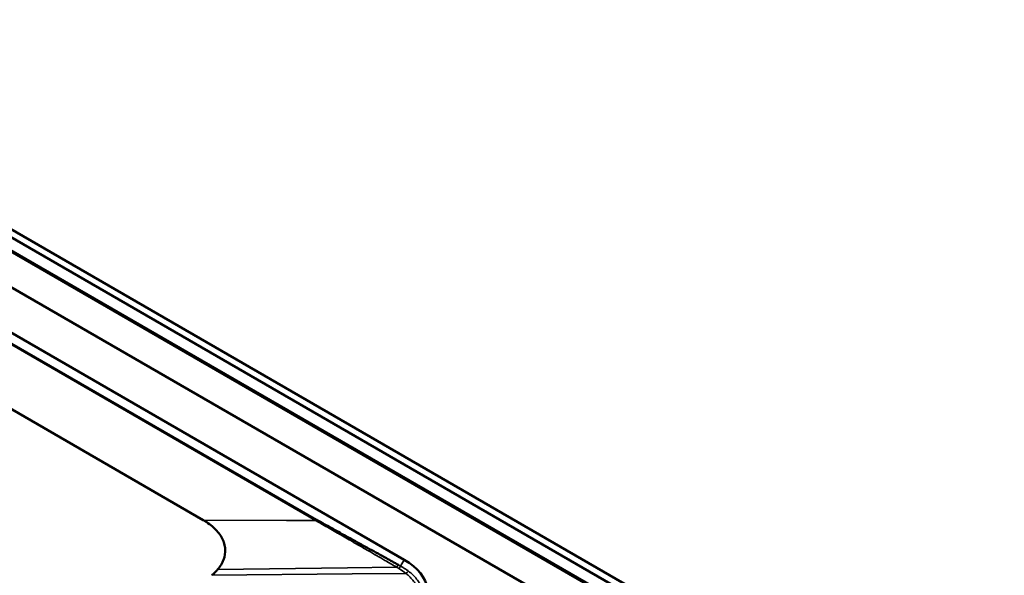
# Model space of a CAD drawing. Header units: millimetres. Extents: x 0 to 2100, y 0 to 1485.
# Tile 255 of 256: x 1827 to 1986, y 1206 to 1296. Entities that reach past the tile are written whole.
import ezdxf

# ---------------------------------------------------------------- set-up
doc = ezdxf.new("R2010")
doc.units = ezdxf.units.MM
doc.header["$LTSCALE"] = 5
doc.layers.add('Sichtbar (ISO)', color=7, linetype='Continuous', lineweight=50)
doc.layers.add('Sichtbar schmal (ISO)', color=7, linetype='Continuous', lineweight=35)

msp = doc.modelspace()

# ---------------------------------------------------------------- linework, layer by layer
at = {"layer": 'Sichtbar (ISO)'}
for p, q in [((1691.459, 1329.454), (1969.216, 1169.09)), ((1888.959, 1208.078), (1722.789, 1304.016)), ((1856.392, 1214.518), (1742.711, 1280.152)), ((1819.38, 1263.682), (1980.529, 1170.642)), ((1819.38, 1263.682), (1996.015, 1161.701)), ((1820.511, 1264.335), (1997.146, 1162.354)), ((1817.674, 1262.554), (1978.762, 1169.55)), ((1817.815, 1262.309), (1978.762, 1169.387))]:
    msp.add_line(p, q, dxfattribs=at)
msp.add_ellipse((1879.767, 1202.771), major_axis=(13, 0), ratio=0.5773503, start_param=5.6723202, end_param=7.0685834, dxfattribs=at)
for points, knots in [([(1858.725, 1206.479), (1859.165, 1206.995), (1859.483, 1207.529), (1859.689, 1208.088), (1859.896, 1208.646), (1859.99, 1209.23), (1859.956, 1209.812), (1859.939, 1210.105), (1859.891, 1210.398), (1859.809, 1210.687), (1859.729, 1210.974), (1859.616, 1211.259), (1859.472, 1211.538), (1859.182, 1212.1), (1858.766, 1212.643), (1858.25, 1213.142), (1857.733, 1213.642), (1857.118, 1214.098), (1856.392, 1214.518)], [0.00000477, 0.00000477, 0.00000477, 0.00000477, 0.2, 0.2, 0.2, 0.4, 0.4, 0.4, 0.50047316, 0.50047316, 0.50047316, 0.6, 0.6, 0.6, 0.8, 0.8, 0.8, 1, 1, 1, 1]), ([(1888.01, 1207.247), (1887.37, 1207.606), (1886.73, 1207.964), (1886.088, 1208.319), (1885.18, 1208.822), (1884.269, 1209.322), (1883.358, 1209.82), (1882.484, 1210.298), (1881.61, 1210.774), (1880.735, 1211.251), (1879.924, 1211.693), (1879.113, 1212.136), (1878.304, 1212.584), (1878.165, 1212.661), (1878.027, 1212.737), (1877.888, 1212.815), (1877.296, 1213.144), (1876.705, 1213.475), (1876.116, 1213.809), (1875.653, 1214.071), (1875.191, 1214.336), (1874.729, 1214.602)], [0, 0, 0, 0, 0.14492031, 0.14492031, 0.14492031, 0.35011161, 0.35011161, 0.35011161, 0.54687068, 0.54687068, 0.54687068, 0.72951618, 0.72951618, 0.72951618, 0.76084696, 0.76084696, 0.76084696, 0.89474425, 0.89474425, 0.89474425, 0.99999987, 0.99999987, 0.99999987, 0.99999987]), ([(1858.725, 1206.479), (1858.634, 1206.373), (1858.443, 1206.163), (1858.13, 1205.858), (1857.905, 1205.662), (1857.788, 1205.565)], [0, 0, 0, 0, 0.33333333, 0.66666667, 0.99994893, 0.99994893, 0.99994893, 0.99994893])]:
    msp.add_open_spline(points, degree=3, knots=knots, dxfattribs=at)
at = {"layer": 'Sichtbar schmal (ISO)'}
for p, q in [((1874.615, 1214.428), (1735.439, 1294.782)), ((1735.553, 1294.955), (1874.729, 1214.602)), ((1869.906, 1214.452), (1856.392, 1214.518)), ((1888.367, 1207.053), (1888.959, 1208.078)), ((1879.768, 1206.766), (1858.725, 1206.479)), ((1887.725, 1206.878), (1879.768, 1206.766)), ((1889.245, 1205.864), (1880.519, 1205.781)), ((1880.519, 1205.781), (1857.788, 1205.565))]:
    msp.add_line(p, q, dxfattribs=at)
for centre, major_axis, ratio, start_param, end_param in [((1874.229, 1214.89), (0.5, 0.866), 0.5773503, 4.5033584, 4.7124062), ((1887.867, 1207.342), (-0.465, -0.885), 0.577047, 1.0437283, 1.5478081)]:
    msp.add_ellipse(centre, major_axis=major_axis, ratio=ratio, start_param=start_param, end_param=end_param, dxfattribs=at)
for points in [[(1874.615, 1214.428), (1873.047, 1214.444), (1871.475, 1214.443), (1869.906, 1214.452)], [(1888.01, 1207.247), (1887.932, 1207.109), (1887.831, 1206.979), (1887.725, 1206.878)], [(1888.367, 1207.053), (1888.247, 1207.117), (1888.128, 1207.181), (1888.01, 1207.247)], [(1888.075, 1206.665), (1888.5, 1206.417), (1888.891, 1206.148), (1889.244, 1205.864)], [(1889.631, 1206.252), (1889.504, 1206.348), (1889.241, 1206.537), (1888.819, 1206.804), (1888.521, 1206.972), (1888.367, 1207.053)], [(1889.631, 1206.252), (1889.527, 1206.098), (1889.388, 1205.959), (1889.245, 1205.864)]]:
    msp.add_open_spline(points, degree=3, dxfattribs=at)
for points, knots in [([(1887.725, 1206.878), (1887.088, 1207.25), (1886.458, 1207.616), (1885.833, 1207.979), (1884.933, 1208.502), (1884.042, 1209.018), (1883.15, 1209.532), (1883.094, 1209.565), (1883.037, 1209.598), (1882.98, 1209.631), (1882.171, 1210.097), (1881.362, 1210.564), (1880.573, 1211.016), (1879.832, 1211.441), (1879.11, 1211.855), (1878.425, 1212.245), (1878.341, 1212.293), (1878.257, 1212.341), (1878.174, 1212.388), (1877.404, 1212.827), (1876.68, 1213.238), (1875.998, 1213.629), (1875.518, 1213.904), (1875.058, 1214.17), (1874.615, 1214.428)], [0.00002391, 0.00002391, 0.00002391, 0.00002391, 0.13164136, 0.13164136, 0.13164136, 0.32124755, 0.32124755, 0.32124755, 0.33333333, 0.33333333, 0.33333333, 0.5052215, 0.5052215, 0.5052215, 0.66666667, 0.66666667, 0.66666667, 0.68651137, 0.68651137, 0.68651137, 0.87048717, 0.87048717, 0.87048717, 1, 1, 1, 1]), ([(1888.075, 1206.665), (1888.035, 1206.688), (1887.996, 1206.711), (1887.956, 1206.735), (1887.923, 1206.755), (1887.889, 1206.775), (1887.856, 1206.796), (1887.851, 1206.799), (1887.845, 1206.802), (1887.84, 1206.806), (1887.801, 1206.83), (1887.763, 1206.854), (1887.725, 1206.878)], [0, 0, 0, 0, 0.3333333, 0.3333333, 0.3333333, 0.6203687, 0.6203687, 0.6203687, 0.6666667, 0.6666667, 0.6666667, 1, 1, 1, 1]), ([(1889.245, 1205.864), (1889.31, 1205.811), (1889.375, 1205.757), (1889.438, 1205.703), (1889.659, 1205.514), (1889.864, 1205.318), (1890.052, 1205.117), (1890.258, 1204.897), (1890.443, 1204.669), (1890.606, 1204.437), (1890.785, 1204.18), (1890.936, 1203.917), (1891.059, 1203.649), (1891.194, 1203.354), (1891.295, 1203.052), (1891.359, 1202.749), (1891.412, 1202.494), (1891.44, 1202.238), (1891.443, 1201.982), (1891.444, 1201.901), (1891.442, 1201.819), (1891.438, 1201.738), (1891.418, 1201.362), (1891.344, 1200.987), (1891.216, 1200.617), (1891.078, 1200.218), (1890.877, 1199.826), (1890.617, 1199.447), (1890.377, 1199.097), (1890.087, 1198.759), (1889.751, 1198.436), (1889.616, 1198.306), (1889.473, 1198.178), (1889.322, 1198.054)], [0, 0, 0, 0, 0.0235264, 0.0235264, 0.0235264, 0.1061154, 0.1061154, 0.1061154, 0.1968494, 0.1968494, 0.1968494, 0.2969638, 0.2969638, 0.2969638, 0.407528, 0.407528, 0.407528, 0.5, 0.5, 0.5, 0.52938, 0.52938, 0.52938, 0.6648118, 0.6648118, 0.6648118, 0.8107446, 0.8107446, 0.8107446, 0.945531, 0.945531, 0.945531, 1, 1, 1, 1]), ([(1889.631, 1206.252), (1889.702, 1206.198), (1889.772, 1206.144), (1889.84, 1206.089), (1890.082, 1205.893), (1890.303, 1205.691), (1890.502, 1205.487), (1890.73, 1205.254), (1890.928, 1205.018), (1891.1, 1204.784), (1891.105, 1204.777), (1891.109, 1204.771), (1891.114, 1204.764), (1891.307, 1204.498), (1891.464, 1204.234), (1891.592, 1203.965), (1891.705, 1203.725), (1891.796, 1203.482), (1891.865, 1203.228), (1891.883, 1203.159), (1891.9, 1203.09), (1891.916, 1203.02), (1891.99, 1202.679), (1892.024, 1202.323), (1892.008, 1201.96), (1892.001, 1201.813), (1891.987, 1201.665), (1891.963, 1201.516), (1891.925, 1201.273), (1891.865, 1201.028), (1891.781, 1200.784), (1891.66, 1200.435), (1891.492, 1200.087), (1891.278, 1199.746), (1891.238, 1199.682), (1891.196, 1199.619), (1891.153, 1199.556), (1890.903, 1199.191), (1890.598, 1198.836), (1890.242, 1198.496), (1890.099, 1198.36), (1889.948, 1198.226), (1889.789, 1198.095)], [0, 0, 0, 0, 0.0228081, 0.0228081, 0.0228081, 0.1042795, 0.1042795, 0.1042795, 0.1974739, 0.1974739, 0.1974739, 0.2, 0.2, 0.2, 0.3059766, 0.3059766, 0.3059766, 0.4, 0.4, 0.4, 0.4254465, 0.4254465, 0.4254465, 0.5496353, 0.5496353, 0.5496353, 0.6, 0.6, 0.6, 0.6823336, 0.6823336, 0.6823336, 0.8, 0.8, 0.8, 0.8220711, 0.8220711, 0.8220711, 0.9492093, 0.9492093, 0.9492093, 1, 1, 1, 1])]:
    msp.add_open_spline(points, degree=3, knots=knots, dxfattribs=at)

doc.saveas('drawing.dxf')
